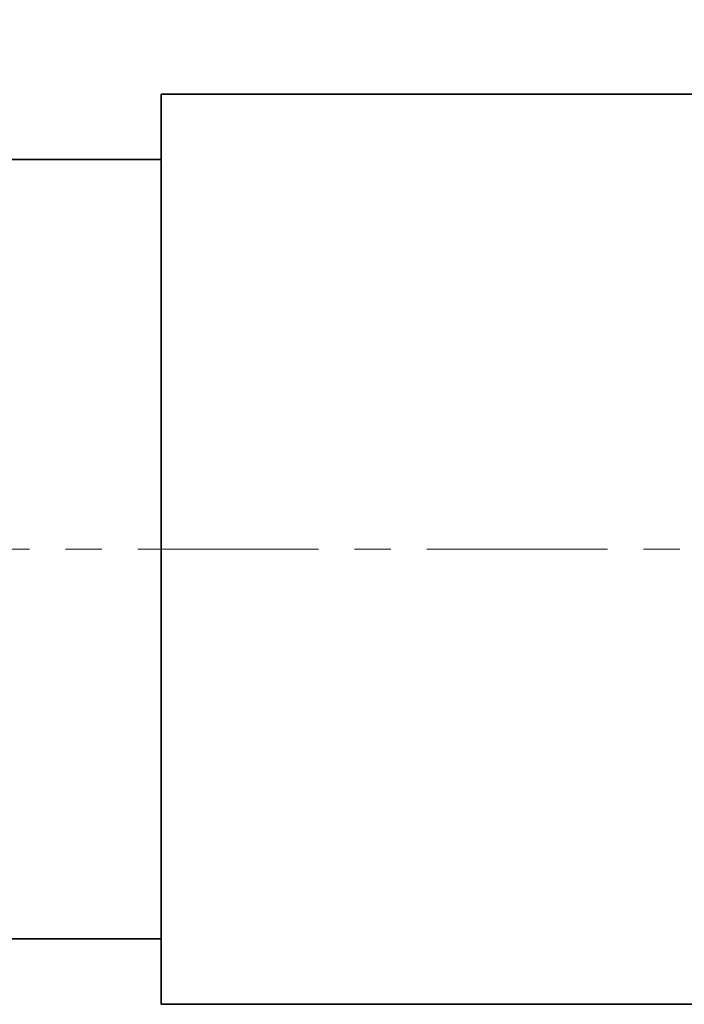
# Model space of a CAD drawing. Header units: millimetres. Extents: x 0 to 1118, y 0 to 864.
# Tile 91 of 96: x 931 to 977, y 669 to 738. Entities that reach past the tile are written whole.
import ezdxf

# ---------------------------------------------------------------- set-up
doc = ezdxf.new("R2010")
doc.units = ezdxf.units.MM
doc.linetypes.add('CENTERX2', pattern=[20.32, 12.7, -2.54, 2.54, -2.54])
doc.layers.add('ALPHAREV', color=7, linetype='Continuous', lineweight=25)
doc.styles.add('SLDTEXTSTYLE0', font='TXT', dxfattribs={"width": 0.605})
doc.dimstyles.new('SLDDIMSTYLE0', dxfattribs={"dimtxt": 3.175, "dimasz": 4.572, "dimexe": 0, "dimexo": 0.0625, "dimgap": 0.79375, "dimtad": 0, "dimtih": 1, "dimtoh": 1, "dimdec": 0, "dimlfac": 2, "dimrnd": 1e-09, "dimzin": 12, "dimdsep": 46, "dimtxsty": 'SLDTEXTSTYLE0', "dimsah": 1, "dimcen": 0.09, "dimadec": 0, "dimazin": 3, "dimtfac": 1, "dimtofl": 0, "dimtmove": 0, "dimatfit": 3, "dimfxl": 1, "dimfrac": 2, "dimtolj": 1, "dimtzin": 12, "dimarcsym": 0})

# ---------------------------------------------------------------- blocks, each defined once
blk = doc.blocks.new('_D_15')
at = {"layer": 'ALPHAREV'}
for p, q in [((891.152, 776.225), (890.061, 776.225)), ((890.061, 776.225), (890.061, 771.352)), ((902.066, 776.225), (903.158, 776.225)), ((903.158, 776.225), (903.158, 771.352)), ((778.596, 719.672), (778.596, 775.389)), ((1007.346, 738.297), (1007.346, 775.389)), ((778.596, 773.789), (880.967, 773.789)), ((1007.346, 773.789), (904.975, 773.789)), ((890.061, 771.352), (891.152, 771.352)), ((903.158, 771.352), (902.066, 771.352))]:
    blk.add_line(p, q, dxfattribs=at)
for points in [[(778.596, 773.789), (783.168, 773.027), (783.168, 774.551)], [(1007.346, 773.789), (1002.774, 774.551), (1002.774, 773.027)]]:
    blk.add_solid(points, dxfattribs=at)
at = {"layer": 'ALPHAREV', "char_height": 3.175, "attachment_point": 1, "style": 'SLDTEXTSTYLE0'}
for s, insert in [('458', (881.693, 775.445)), ('18.01', (891.152, 775.445))]:
    blk.add_mtext(s, dxfattribs=dict(at, insert=insert))
blk = doc.blocks.new('_D_17')
at = {"layer": 'ALPHAREV'}
for p, q in [((934.614, 758.037), (933.523, 758.037)), ((933.523, 758.037), (933.523, 753.165)), ((945.528, 758.037), (946.62, 758.037)), ((946.62, 758.037), (946.62, 753.165)), ((865.52, 696.249), (865.52, 757.201)), ((1007.346, 738.297), (1007.346, 757.201)), ((865.52, 755.601), (924.429, 755.601)), ((1007.346, 755.601), (948.437, 755.601)), ((933.523, 753.165), (934.614, 753.165)), ((946.62, 753.165), (945.528, 753.165))]:
    blk.add_line(p, q, dxfattribs=at)
for points in [[(865.52, 755.601), (870.092, 754.839), (870.092, 756.363)], [(1007.346, 755.601), (1002.774, 756.363), (1002.774, 754.839)]]:
    blk.add_solid(points, dxfattribs=at)
at = {"layer": 'ALPHAREV', "char_height": 3.175, "attachment_point": 1, "style": 'SLDTEXTSTYLE0'}
for s, insert in [('284', (925.155, 757.257)), ('11.17', (934.614, 757.257))]:
    blk.add_mtext(s, dxfattribs=dict(at, insert=insert))

msp = doc.modelspace()

# ---------------------------------------------------------------- linework, layer by layer
at = {"color": 7, "linetype": 'Continuous', "lineweight": 35}
for p, q in [((989.396, 732.571), (940.646, 732.571)), ((940.646, 668.571), (940.646, 732.571)), ((940.646, 727.971), (886.346, 727.971)), ((886.346, 673.171), (940.646, 673.171)), ((940.646, 668.571), (989.396, 668.571))]:
    msp.add_line(p, q, dxfattribs=at)
at = {"layer": 'ALPHAREV', "linetype": 'CENTERX2', "lineweight": 18}
msp.add_line((776.438, 700.571), (1012.921, 700.571), dxfattribs=at)

# ---------------------------------------------------------------- dimensions: what is measured, and where the dimension line sits
at = {"layer": 'ALPHAREV'}
for base, p1, p2, picture, middle in [((1007.346114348, 773.788703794), (778.596114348, 718.071388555), (1007.346114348, 736.696388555), '_D_15', (892.971114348, 773.788703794)), ((1007.346, 755.601), (865.52, 694.649), (1007.346, 736.696), '_D_17', (936.433, 755.601))]:
    dim = msp.add_linear_dim(base=base, p1=p1, p2=p2, dimstyle='SLDDIMSTYLE0', dxfattribs=at)
    dim.commit()
    dim.dimension.update_dxf_attribs({"geometry": picture, "text_midpoint": middle, "dimtype": 160})

doc.saveas('drawing.dxf')
